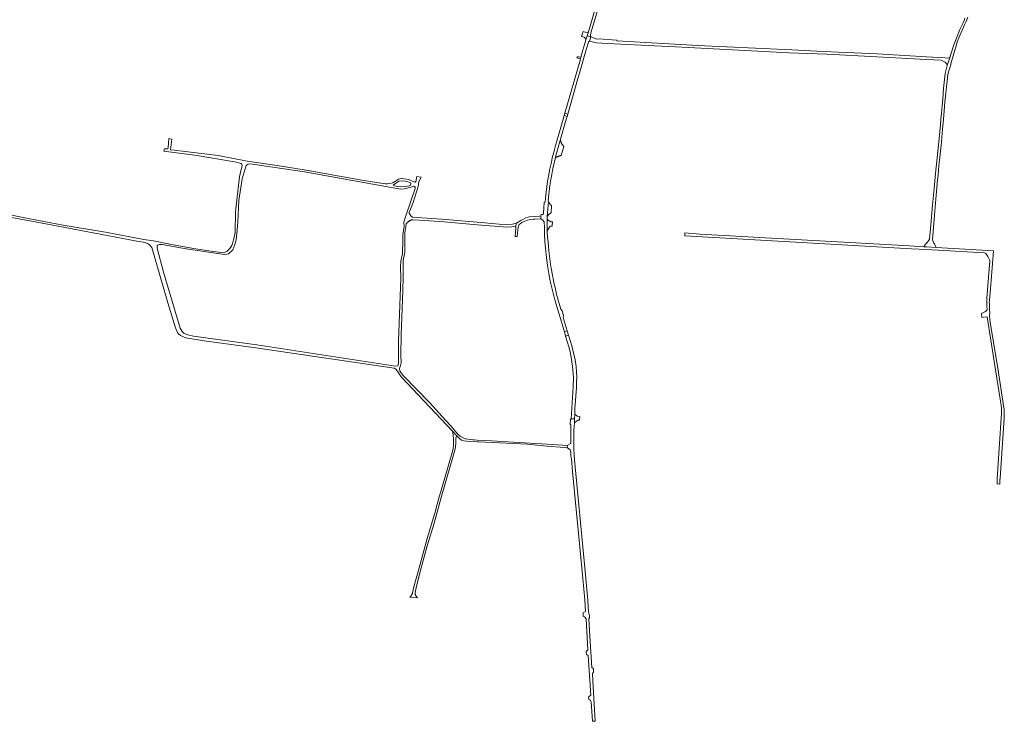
# Model space of a CAD drawing. Extents: x 146402 to 164798, y 455483 to 464134.
# Tile 19 of 256: x 154491 to 155587, y 455829 to 456611. Entities that reach past the tile are written whole.
import ezdxf

# ---------------------------------------------------------------- set-up
doc = ezdxf.new("R2010")
doc.units = 0
doc.header["$LTSCALE"] = 0.2
for name, color, linetype, lineweight in [('B-XX-VH-VERHARDING_ASFALT-GV', 252, 'CONTINUOUS', 18), ('B-XX-VH-VERHARDING_BETONSTRAATSTEEN-GV', 252, 'CONTINUOUS', 18), ('B-XX-VH-VERHARDING_FUNDERING_ZAND-GV', 252, 'CONTINUOUS', 18), ('B-XX-VH-VERHARDING_HALFVERHARDING-GV', 252, 'CONTINUOUS', 18), ('B-XX-VH-VERHARDING_TEGEL-GV', 252, 'CONTINUOUS', 18)]:
    doc.layers.add(name, color=color, linetype=linetype, lineweight=lineweight)

msp = doc.modelspace()

# ---------------------------------------------------------------- linework, layer by layer
at = {"layer": 'B-XX-VH-VERHARDING_ASFALT-GV'}
msp.add_lwpolyline([(155135.167, 456637.109), (155123.625, 456597.063), (155122.272, 456592.604), (155126.2, 456591.414), (155125.898, 456592.581), (155126.433, 456595.875), (155136.579, 456630.648)], dxfattribs=at)
for points in [[(155126.2, 456591.414), (155122.272, 456592.604), (155120.913, 456588.126), (155115.269, 456569.066), (155114.773, 456566.846), (155097.422, 456506.468), (155100.634, 456505.552), (155112.041, 456545.259), (155113.667, 456550.936), (155120.87, 456575.99), (155123.011, 456583.367), (155123.789, 456586.083), (155124.941, 456586.707)], [(155100.634, 456505.552), (155097.422, 456506.468), (155096.667, 456503.838), (155099.892, 456502.97)], [(155099.892, 456502.97), (155096.667, 456503.838), (155095.564, 456500), (155088.146, 456474.184), (155087.154, 456470.609), (155085.924, 456466.174), (155085.73, 456465.439), (155083.797, 456458.105), (155082.077, 456450.518), (155080.784, 456444.644), (155079.549, 456438.348), (155078.252, 456430.389), (155077.091, 456421.802), (155076.284, 456415.259), (155075.876, 456411.758), (155075.858, 456411.607), (155075.572, 456407.733), (155074.3, 456407.092), (155073.852, 456401.024), (155073.556, 456395.705), (155073.235, 456393.863), (155071.022, 456393.863), (155070.812, 456392.022), (155070.871, 456388.855), (155072.55, 456387.678), (155074.365, 456385.577), (155074.731, 456379.681), (155074.9, 456371.229), (155075.253, 456363.618), (155075.834, 456356.646), (155076.495, 456349.28), (155077.343, 456342.542), (155078.412, 456334.555), (155079.455, 456328.062), (155080.794, 456321.625), (155081.897, 456316.313), (155083.133, 456310.661), (155084.305, 456305.936), (155086.256, 456298.734), (155096.863, 456263.062), (155100.089, 456264.042), (155095.622, 456278.91), (155095.794, 456281.056), (155094.398, 456286.501), (155092.872, 456288.178), (155090.108, 456298.226), (155088.222, 456304.968), (155086.487, 456312.216), (155086.066, 456314.679), (155084.751, 456320.211), (155083.635, 456326.165), (155082.377, 456333.727), (155081.587, 456338.442), (155079.694, 456353.304), (155078.816, 456363.225), (155078.161, 456368.014), (155077.921, 456374.479), (155077.754, 456378.974), (155077.793, 456389.085), (155077.802, 456391.323), (155079.112, 456407.816), (155079.035, 456409.002), (155079.383, 456412.919), (155080.453, 456422.542), (155081.624, 456430.911), (155082.877, 456438.18), (155084.093, 456444.808), (155086.231, 456454.248), (155086.871, 456456.851), (155087.459, 456459.24), (155089.175, 456465.662), (155092.554, 456477.426), (155099.039, 456500)], [(155101.573, 456259.105), (155100.089, 456264.042), (155096.863, 456263.062), (155098.319, 456258.164)], [(155105.075, 456247.448), (155101.573, 456259.105), (155098.319, 456258.164), (155101.821, 456246.387), (155103.606, 456239.386), (155104.969, 456232.097), (155106.055, 456224.328), (155106.435, 456220.279), (155106.969, 456211.8), (155106.854, 456201.613), (155104.608, 456166.107), (155108.31, 456166.014), (155108.466, 456171.482), (155108.665, 456177.433), (155110.35, 456201.103), (155110.562, 456207.243), (155110.625, 456212.834), (155110.367, 456218.372), (155109.873, 456224.265), (155108.828, 456231.687), (155107.495, 456238.114)], [(155108.31, 456166.014), (155104.608, 456166.107), (155103.746, 456165.222), (155103.398, 456160.196), (155104.227, 456159.252), (155103.989, 456138.623), (155099.935, 456136.479), (155100.261, 456133.653), (155103.452, 456131.427), (155104.268, 456128.055), (155104.25, 456124.448), (155104.741, 456121.565), (155105.806, 456107.56), (155116.2, 456000), (155119.634, 455964.469), (155120.5, 455951.641), (155117.814, 455949.926), (155117.824, 455946.497), (155119.398, 455945.441), (155120.587, 455944.643), (155121.1, 455943.293), (155123.15, 455908.758), (155121.979, 455907.549), (155121.166, 455906.71), (155121.565, 455903.533), (155122.268, 455903.147), (155123.545, 455902.446), (155126.231, 455858.259), (155125.005, 455857.227), (155123.807, 455856.219), (155124.021, 455853.356), (155125.597, 455852.655), (155125.941, 455852.502), (155126.738, 455850.955), (155128.052, 455829.215), (155131.22, 455829.391), (155128.439, 455874.477), (155128.131, 455882.522), (155129.319, 455883.801), (155129.164, 455887.562), (155127.548, 455889.225), (155124.94, 455930.136), (155124.921, 455930.442), (155124.197, 455943.185), (155124.749, 455944.577), (155124.689, 455946.705), (155124.633, 455948.671), (155123.988, 455949.325), (155123.582, 455951.459), (155123.452, 455956.401), (155122.947, 455964.054), (155119.526, 456000), (155108.07, 456120.382), (155107.381, 456132.347), (155107.442, 456151.68), (155107.649, 456159.31), (155108.015, 456160.329), (155108.129, 456161.747), (155108.258, 456164.194)]]:
    msp.add_lwpolyline(points, close=True, dxfattribs=at)
at = {"layer": 'B-XX-VH-VERHARDING_BETONSTRAATSTEEN-GV'}
for points in [[(155092.586, 456476.999), (155092.554, 456477.426), (155089.175, 456465.662), (155087.459, 456459.24), (155086.871, 456456.851), (155087.357, 456457.139), (155087.851, 456457.414), (155088.353, 456457.674), (155088.861, 456457.921), (155089.377, 456458.153), (155089.899, 456458.371), (155090.426, 456458.574), (155090.96, 456458.763), (155091.498, 456458.936), (155092.041, 456459.095), (155092.588, 456459.238), (155093.139, 456459.366), (155093.327, 456459.405), (155096.278, 456469.585), (155096.033, 456469.814), (155095.731, 456470.117), (155095.44, 456470.431), (155095.162, 456470.757), (155094.895, 456471.092), (155094.641, 456471.437), (155094.401, 456471.791), (155094.174, 456472.154), (155093.96, 456472.525), (155093.76, 456472.904), (155093.575, 456473.291), (155093.404, 456473.683), (155093.248, 456474.082), (155093.107, 456474.487), (155092.982, 456474.896), (155092.871, 456475.31), (155092.776, 456475.728), (155092.697, 456476.149), (155092.634, 456476.573)], [(155081.282, 456404.5), (155079.112, 456407.816), (155077.802, 456391.323), (155079.327, 456393.328), (155080.524, 456394.406), (155082.022, 456395.697), (155082.679, 456403.721), (155082.674, 456403.722)], [(155078.618, 456387.799), (155077.793, 456389.085), (155077.754, 456378.974), (155077.921, 456374.479), (155078.597, 456376.562), (155079.545, 456378.479), (155080.824, 456380.273), (155081.937, 456380.83), (155083.347, 456380.79), (155083.29, 456381.321), (155083.503, 456385.451), (155081.667, 456385.582), (155079.979, 456386.685)], [(155247.713, 456371.796), (155231.141, 456373.207), (155230.929, 456369.819), (155341.666, 456363.683), (155483.181, 456355.577), (155500, 456354.617), (155564.591, 456350.929), (155566.107, 456350.142), (155568.361, 456346.814), (155570.256, 456343.072), (155570.411, 456341.916), (155567.331, 456300.417), (155567.144, 456291.866), (155567.446, 456287.67), (155566.678, 456286.608), (155565.605, 456285.539), (155561.434, 456283.488), (155561.734, 456279.1), (155563.387, 456279.26), (155563.397, 456279.191), (155567.45, 456279.618), (155575.749, 456227.633), (155582.346, 456185.638), (155583.049, 456181.283), (155583.517, 456177.123), (155583.47, 456172.464), (155581.01, 456132.912), (155578.887, 456099.099), (155578.56, 456093.895), (155579.334, 456093.813), (155581.543, 456093.459), (155581.858, 456097.974), (155581.834, 456098.879), (155581.921, 456098.873), (155582.005, 456100.082), (155586.661, 456166.838), (155586.651, 456167.616), (155586.594, 456172.069), (155586.414, 456177.414), (155586.29, 456178.344), (155585.952, 456178.365), (155579.602, 456222.55), (155571.003, 456273.482), (155570.209, 456280.891), (155570.509, 456284.312), (155570.216, 456287.333), (155570.22, 456288.294), (155570.249, 456294.538), (155570.251, 456295.046), (155569.98, 456295.062), (155570.264, 456297.765), (155570.267, 456298.524), (155571.36, 456310.818), (155574.716, 456353.282), (155510.718, 456356.924), (155500, 456357.534), (155497.152, 456357.696), (155481.029, 456358.613), (155360.712, 456365.498)], [(155111.216, 456169.126), (155108.466, 456171.482), (155108.31, 456166.014), (155108.258, 456164.194), (155108.129, 456161.747), (155111.829, 456164.521), (155113.8, 456164.707), (155113.992, 456168.553)]]:
    msp.add_lwpolyline(points, close=True, dxfattribs=at)
at = {"layer": 'B-XX-VH-VERHARDING_FUNDERING_ZAND-GV'}
for points in [[(155121.444, 456596.543), (155117.674, 456597.386), (155116.1, 456591.912), (155118.994, 456591.162), (155120.152, 456590.078), (155120.913, 456588.126), (155122.272, 456592.604), (155123.625, 456597.063)], [(155132.941, 456588.955), (155126.2, 456591.414), (155124.941, 456586.707), (155132.535, 456584.725), (155144.587, 456584.295), (155174.859, 456582.554), (155228.02, 456579.896), (155347.313, 456573.766), (155378.412, 456572.774), (155389.208, 456572.305), (155389.313, 456572.289), (155500, 456566.293), (155516.445, 456565.402), (155520.712, 456563.374), (155522.65, 456560.928), (155522.946, 456559.769), (155525.911, 456567.997), (155525.079, 456567.994), (155523.178, 456567.923), (155520.764, 456568.278), (155500, 456569.42), (155445.017, 456572.445), (155384.952, 456575.344), (155350.262, 456577.019), (155245.063, 456581.897), (155155.533, 456586.971), (155155.38, 456587.125), (155155.303, 456587.366), (155155.318, 456587.663), (155155.44, 456587.914), (155134.944, 456589.178)], [(154646.274, 456360.202), (154649.201, 456360.325), (154675.79, 456355.527), (154718.445, 456348.948), (154723.13, 456350.028), (154727.648, 456354.436), (154730.12, 456360.169), (154731.359, 456365.552), (154732.666, 456376.137), (154733.226, 456385.394), (154734.577, 456409.171), (154738.022, 456433.49), (154742.529, 456448.318), (154744.971, 456449.779), (154747.541, 456450.027), (154749.663, 456449.861), (154807.578, 456441.219), (154887.564, 456426.902), (154914.93, 456422.047), (154919.07, 456422.198), (154926.027, 456424.271), (154928.906, 456425.13), (154930.168, 456424.895), (154930.762, 456423.934), (154930.701, 456422.671), (154925.438, 456407.572), (154920.395, 456392.076), (154918.25, 456385.278), (154918.401, 456380.147), (154917.138, 456371.1), (154917.226, 456362.122), (154916.609, 456353.369), (154916.523, 456349.938), (154914.839, 456341.592), (154914.481, 456335.054), (154914.954, 456322.63), (154912.262, 456252.565), (154912.198, 456233.697), (154912.2, 456227.894), (154911.459, 456224.988), (154908.92, 456224.628), (154754.548, 456248.417), (154684.195, 456258.263), (154677.68, 456259.697), (154673.717, 456261.056), (154671.522, 456263.365), (154669.139, 456267.18), (154650.686, 456329.455), (154643.569, 456356.147), (154643.404, 456358.3), (154644.228, 456359.439)], [(154906.175, 456426.228), (154912.675, 456430.708), (154916.916, 456431.296), (154921.443, 456430.561), (154926.058, 456428.833), (154926.153, 456427.822), (154925.315, 456426.032), (154924.071, 456425.486), (154919.52, 456424.708), (154914.94, 456424.607), (154911.423, 456424.884), (154907.935, 456425.546)], [(154977.302, 456147.236), (154972.36, 456152.453), (154972.474, 456151.74), (154972.963, 456149.012), (154973.424, 456142.189), (154973.553, 456138.252), (154973.46, 456136.309), (154972.545, 456131.263), (154962.209, 456095.075), (154956.958, 456077.769), (154954.23, 456066.933), (154952.978, 456061.959), (154952.497, 456060.047), (154944.312, 456032.851), (154935.091, 456000), (154929.38, 455979.011), (154927.845, 455972.229), (154927.77, 455971.894), (154927.68, 455971.563), (154927.574, 455971.236), (154927.454, 455970.914), (154927.367, 455970.709), (154927.32, 455970.598), (154927.171, 455970.288), (154927.008, 455969.985), (154926.831, 455969.689), (154926.641, 455969.402), (154926.439, 455969.123), (154926.224, 455968.854), (154925.997, 455968.595), (154925.759, 455968.346), (154925.51, 455968.109), (154925.25, 455967.883), (154924.981, 455967.67), (154924.775, 455967.521), (154933.43, 455966.82), (154933.374, 455966.866), (154933.11, 455967.101), (154932.857, 455967.348), (154932.615, 455967.606), (154932.385, 455967.875), (154932.168, 455968.154), (154931.964, 455968.442), (154931.772, 455968.74), (154931.595, 455969.045), (154931.431, 455969.359), (154931.282, 455969.679), (154931.148, 455970.006), (154931.028, 455970.339), (154930.923, 455970.677), (154930.834, 455971.019), (154930.761, 455971.365), (154930.703, 455971.714), (154930.661, 455972.065), (154930.635, 455972.417), (154930.625, 455972.771), (154932.105, 455979.815), (154937.364, 456000), (154944.095, 456024.617), (154951.924, 456050.029), (154955.305, 456062.242), (154959.841, 456078.631), (154970.211, 456114.522), (154972.135, 456120.864), (154975.014, 456131.067), (154975.571, 456134.484), (154975.908, 456139.527), (154976.088, 456144.621), (154976.29, 456145.83), (154976.705, 456146.672)]]:
    msp.add_lwpolyline(points, close=True, dxfattribs=at)
msp.add_lwpolyline([(154470.895, 456392.35), (154500, 456386.837), (154556.83, 456376.074), (154621.101, 456363.949), (154628.23, 456362.799), (154632.661, 456361.468), (154635.039, 456360.039), (154637.513, 456356.91), (154655.617, 456295.324), (154663.946, 456267.537), (154666.487, 456261.442), (154669.365, 456258.74), (154675.523, 456256.452), (154695.989, 456252.864), (154753.53, 456245.179), (154907.31, 456222.478), (154909.402, 456221.366), (154910.795, 456219.601), (154915.234, 456212.757), (154972.36, 456152.453), (154977.302, 456147.236), (154980.318, 456144.052), (154982.513, 456142.273), (154985.037, 456141.447), (154991.558, 456140.852), (155000, 456140.401), (155001.12, 456140.341), (155055.751, 456137.783), (155077.554, 456135.624), (155096.978, 456134.279), (155100.261, 456133.653), (155099.935, 456136.479), (155094.957, 456136.71), (155077.918, 456137.767), (155046.744, 456139.875), (155015.897, 456141.706), (155000, 456142.441), (154995.935, 456142.628), (154994.82, 456142.68), (154986.717, 456143.843), (154986.343, 456143.995), (154984.21, 456144.861), (154980.994, 456146.909), (154978.395, 456149.147), (154969.814, 456159.071), (154960.934, 456168.859), (154946.982, 456184.037), (154917.932, 456214.042), (154913.88, 456219.232), (154913.407, 456222.103), (154914.629, 456225.609), (154915.027, 456228.361), (154914.864, 456237.183), (154915.094, 456259.741), (154916.901, 456308.886), (154917.437, 456323.841), (154917.495, 456337.577), (154917.535, 456342.321), (154918.834, 456349.925), (154919.263, 456351.533), (154919.195, 456359.487), (154919.475, 456373.246), (154920.466, 456380.093), (154920.74, 456383.21), (154920.847, 456383.35), (154921.135, 456383.703), (154921.435, 456384.045), (154921.747, 456384.377), (154922.07, 456384.698), (154922.405, 456385.007), (154922.75, 456385.304), (154923.105, 456385.589), (154923.47, 456385.862), (154923.844, 456386.122), (154924.227, 456386.369), (154924.619, 456386.602), (154925.018, 456386.821), (154925.424, 456387.026), (154925.838, 456387.217), (154926.258, 456387.393), (154926.683, 456387.555), (154927.114, 456387.702), (154928.551, 456387.665), (154935.887, 456387.208), (154963.173, 456385.652), (155000, 456382.25), (155033.634, 456379.508), (155038.2, 456379.765), (155042.326, 456380.588), (155042.986, 456380.892), (155043.615, 456384.163), (155039.327, 456382.909), (155032.634, 456382.66), (155024.163, 456383.046), (155000.131, 456385.188), (155000, 456385.203), (154960.18, 456388.528), (154927.595, 456390.871), (154927.291, 456391.087), (154926.997, 456391.317), (154926.713, 456391.558), (154926.439, 456391.812), (154926.177, 456392.077), (154925.926, 456392.353), (154925.687, 456392.64), (154925.46, 456392.937), (154925.247, 456393.243), (154925.047, 456393.558), (154924.86, 456393.881), (154924.688, 456394.212), (154924.53, 456394.55), (154924.386, 456394.895), (154924.258, 456395.245), (154924.144, 456395.6), (154924.085, 456396.156), (154925.472, 456399.672), (154928.389, 456407.202), (154934.224, 456424.793), (154934.84, 456430.293), (154937.389, 456435.29), (154932.659, 456436.051), (154932.378, 456434.374), (154931.612, 456429.589), (154930.507, 456429.61), (154923.471, 456432.543), (154918.617, 456433.487), (154915.271, 456433.79), (154912.347, 456432.889), (154908.767, 456430.697), (154905.841, 456428.93), (154902.598, 456428.034), (154900.092, 456427.677), (154897.218, 456427.663), (154873.614, 456431.699), (154846.488, 456436.348), (154809.289, 456443.106), (154777.1, 456448.141), (154743.876, 456453.198), (154711.305, 456459.266), (154662.554, 456465.498), (154658.453, 456465.85), (154659.76, 456477.693), (154656.704, 456478.263), (154655.653, 456468.144), (154655.493, 456466.659), (154651.83, 456466.975), (154650.973, 456464.07), (154688.041, 456459.351), (154703.462, 456456.827), (154731.935, 456451.832), (154736.898, 456450.635), (154737.792, 456449.623), (154738.281, 456447.916), (154736.765, 456442.198), (154735.347, 456435.455), (154730.912, 456396.589), (154730.328, 456373.579), (154729.058, 456366.685), (154726.716, 456358.977), (154724.555, 456355.737), (154721.358, 456352.872), (154717.92, 456350.955), (154714.581, 456351.231), (154703.64, 456352.843), (154683.97, 456355.651), (154657.503, 456360.793), (154639.547, 456364.273), (154628.59, 456365.787), (154585.877, 456374.17), (154539.07, 456381.721), (154500, 456389.285), (154472.342, 456394.64)], dxfattribs=at)
at = {"layer": 'B-XX-VH-VERHARDING_HALFVERHARDING-GV'}
msp.add_lwpolyline([(155542.697, 456612.456), (155541.935, 456609.684), (155540.826, 456607.155), (155537.292, 456599.774), (155530.119, 456581.547), (155526.099, 456568.518), (155525.911, 456567.997), (155522.946, 456559.769), (155521.768, 456555.282), (155520.971, 456550.864), (155519.149, 456533.858), (155518.23, 456522.614), (155516.671, 456506.57), (155516.067, 456500), (155515.483, 456493.657), (155513.369, 456470.72), (155510.168, 456439.515), (155508.645, 456422.732), (155506.905, 456404.115), (155505.009, 456382.265), (155503.424, 456366.228), (155502.802, 456365.015), (155501.963, 456363.896), (155500.844, 456362.622), (155500, 456361.853), (155498.997, 456360.519), (155497.152, 456357.696), (155500, 456357.534), (155510.718, 456356.924), (155509.557, 456359.116), (155508.765, 456360.842), (155508.348, 456361.75), (155507.744, 456363.045), (155506.569, 456365.619), (155508.769, 456393.05), (155510.883, 456415.179), (155512.468, 456432.242), (155512.867, 456436.991), (155513.773, 456447.783), (155516.322, 456470.596), (155517.938, 456488.187), (155518.87, 456500), (155519.845, 456509.247), (155520.59, 456518.707), (155522.946, 456542.617), (155523.708, 456549.096), (155524.505, 456552.666), (155526.983, 456560.531), (155527.248, 456561.514), (155530.344, 456572.971), (155533.289, 456582.656), (155534.346, 456586.069), (155536.027, 456590.539), (155542.472, 456605.093), (155544.239, 456608.61), (155545.958, 456613.486)], dxfattribs=at)
msp.add_lwpolyline([(155070.871, 456388.855), (155070.812, 456392.022), (155069.115, 456391.884), (155058.006, 456390.98), (155056.607, 456390.603), (155054.068, 456389.918), (155051.298, 456388.633), (155048.585, 456387.054), (155043.615, 456384.163), (155042.986, 456380.892), (155042.809, 456378.184), (155042.548, 456374.126), (155042.058, 456369.194), (155044.483, 456369.194), (155045.128, 456376.674), (155045.149, 456376.924), (155045.324, 456379.058), (155045.781, 456380.756), (155046.663, 456382.39), (155047.807, 456383.435), (155049.603, 456384.611), (155052.249, 456386.016), (155055.712, 456387.441), (155059.195, 456388.077), (155062.139, 456388.323), (155063.906, 456388.519)], close=True, dxfattribs=at)
at = {"layer": 'B-XX-VH-VERHARDING_TEGEL-GV'}
msp.add_lwpolyline([(155112.444, 456569.183), (155111.093, 456569.418), (155110.73, 456568.159), (155112.094, 456567.808), (155114.773, 456566.846), (155115.269, 456569.066)], close=True, dxfattribs=at)

doc.saveas('drawing.dxf')
